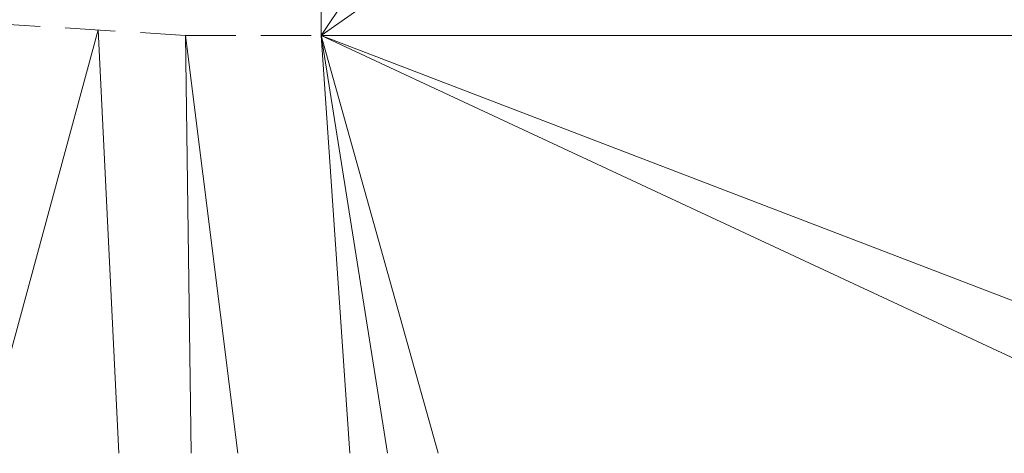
# Model space of a CAD drawing. Header units: millimetres. Extents: x 25873 to 52219, y 4748 to 39565.
# Tile 15 of 133: x 30923 to 33863, y 27312 to 28607. Entities that reach past the tile are written whole.
import ezdxf

# ---------------------------------------------------------------- set-up
doc = ezdxf.new("R2010")
doc.units = ezdxf.units.MM
doc.linetypes.add('ADSK_Штриховая_ш3 п1_5', pattern=[225, 150, -75])
for name, color, linetype, lineweight in [('A-DETL-____-MBND', 5, 'ADSK_Штриховая_ш3 п1_5', 20), ('A-GENM-____-OTLN', 13, 'Continuous', 20), ('A-PART-____-OTLN', 2, 'Continuous', 20), ('L-SITE-____-OTLN', 91, 'Continuous', 20)]:
    doc.layers.add(name, color=color, linetype=linetype, lineweight=lineweight)

# ---------------------------------------------------------------- blocks, each defined once
blk = doc.blocks.new('Family - Site-608699-В_Этаж 01_Отопление')
at = {"layer": 'L-SITE-____-OTLN', "color": 9}
for p, q in [((31823.2, 28559.9), (32808.8, 30037.6)), ((31823.2, 28559.9), (32817.4, 30037.6)), ((31823.2, 28559.9), (33935.1, 30037.6)), ((30813.6, 27312.3), (31157.3, 28576.1)), ((31157.3, 28576.1), (31219.4, 27312.3)), ((31435.3, 27312.3), (31418.4, 28559.9)), ((31418.4, 28559.9), (31574.5, 27312.3)), ((31908.5, 27312.3), (31823.2, 28559.9)), ((32021.8, 27312.3), (31823.2, 28559.9)), ((31823.2, 28559.9), (35903.2, 28559.9)), ((32172.8, 27312.3), (31823.2, 28559.9)), ((31823.2, 28559.9), (35076.7, 27312.3)), ((34498.7, 27312.3), (31823.2, 28559.9))]:
    blk.add_line(p, q, dxfattribs=at)
blk = doc.blocks.new('Прямая форма - Timber - Floor-609342-В_Этаж 01_Отопление')
at = {"layer": 'A-DETL-____-MBND', "color": 9}
for p, q in [((4800, -77.7), (4800, 1262.4)), ((3137.3, 0), (4395.2, -77.7)), ((4395.2, -77.7), (4800, -77.7))]:
    blk.add_line(p, q, dxfattribs=at)
blk = doc.blocks.new('Прямая форма - SLA - 008-609343-В_Этаж 01_Отопление')
blk.add_blockref('Прямая форма - Timber - Floor-609342-В_Этаж 01_Отопление', (0, 0))
blk = doc.blocks.new('Family - Timber - Floor-609351-В_Этаж 01_Отопление')
at = {"layer": 'A-DETL-____-MBND', "color": 9}
for p, q in [((4800, -77.7), (4800, 1262.4)), ((3137.3, 0), (4395.2, -77.7)), ((4395.2, -77.7), (4800, -77.7))]:
    blk.add_line(p, q, dxfattribs=at)
blk = doc.blocks.new('V line_ifc_RVT-1-В_Этаж 01_Отопление')
at = {"layer": 'A-GENM-____-OTLN', "color": 9, "lineweight": 20}
blk.add_blockref('Прямая форма - SLA - 008-609343-В_Этаж 01_Отопление', (27023.2, 28637.6), dxfattribs=at)
at = {"layer": 'A-PART-____-OTLN', "color": 9, "lineweight": 20}
blk.add_blockref('Family - Timber - Floor-609351-В_Этаж 01_Отопление', (27023.2, 28637.6), dxfattribs=at)
at = {"layer": 'L-SITE-____-OTLN', "color": 9, "lineweight": 20}
blk.add_blockref('Family - Site-608699-В_Этаж 01_Отопление', (0, 0), dxfattribs=at)

msp = doc.modelspace()

# ---------------------------------------------------------------- block references
at = {"lineweight": 9}
msp.add_blockref('V line_ifc_RVT-1-В_Этаж 01_Отопление', (0, 0), dxfattribs=at)

doc.saveas('drawing.dxf')
